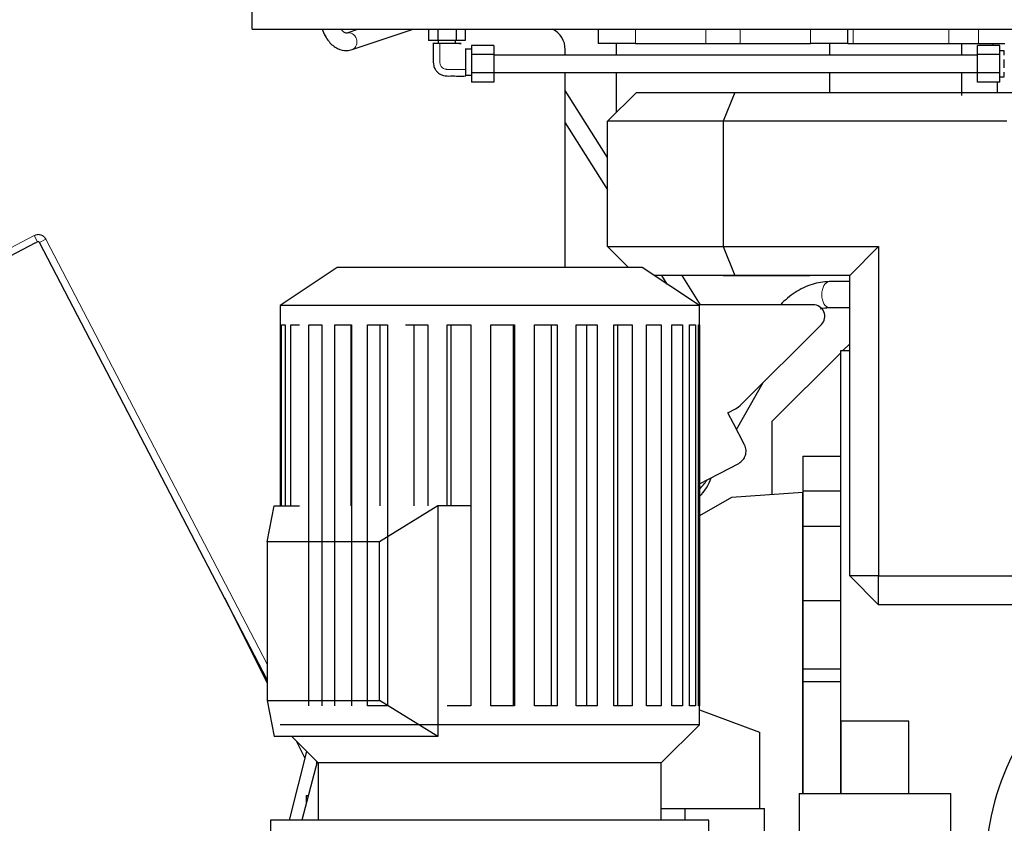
# Model space of a CAD drawing. Header units: inches. Extents: x 0 to 23760, y -13 to 16800.
# Tile 141 of 204: x 10283 to 10964, y 12775 to 13332. Entities that reach past the tile are written whole.
import ezdxf

# ---------------------------------------------------------------- set-up
doc = ezdxf.new("R2010")
doc.units = ezdxf.units.IN
doc.layers.add('254', color=7, linetype='Continuous', true_color=0xffffff)
doc.styles.add('latin_extended', font='simplex.shx')
doc.dimstyles.get("Standard").update_dxf_attribs({"dimtxt": 0.18, "dimasz": 0.18, "dimexe": 0.18, "dimexo": 0.0625, "dimgap": 0.09, "dimtad": 0, "dimtih": 1, "dimtoh": 1, "dimdec": 4, "dimzin": 0, "dimdsep": 46, "dimtxsty": 'Standard', "dimcen": 0.09, "dimadec": 0, "dimazin": 0, "dimtfac": 1, "dimtdec": 4, "dimtofl": 0, "dimtmove": 0, "dimatfit": 3, "dimfxl": 1, "dimtolj": 1, "dimtzin": 0, "dimarcsym": 0})

# ---------------------------------------------------------------- blocks, each defined once
blk = doc.blocks.new('_U8')
at = {"layer": '254', "color": 3, "linetype": 'Continuous', "lineweight": 13, "transparency": 16777216}
for p, q in [((11466.41, 13424.57), (11466.41, 13743.82)), ((11478.41, 12774.57), (11478.41, 13743.82)), ((11466.41, 13703.82), (9606.21, 13703.82)), ((11326.41, 13703.82), (11186.41, 13703.82)), ((11478.41, 13703.82), (11466.41, 13703.82)), ((11618.41, 13703.82), (11758.41, 13703.82))]:
    blk.add_line(p, q, dxfattribs=at)
at = {"layer": '254', "color": 3, "transparency": 16777216}
for points in [[(11326.41, 13680.48), (11326.41, 13727.15), (11466.41, 13703.82)], [(11618.41, 13727.15), (11618.41, 13680.48), (11478.41, 13703.82)]]:
    blk.add_solid(points, dxfattribs=at)
at = {"layer": 'Defpoints', "color": 0, "transparency": 16777216}
for p in [(11466.41, 13703.82), (11466.41, 13384.57), (11478.41, 12734.57)]:
    blk.add_point(p, dxfattribs=at)
at = {"layer": '254', "color": 2, "lineweight": 13, "transparency": 16777216, "insert": (9676.21, 13913.82), "char_height": 140, "attachment_point": 1, "style": 'latin_extended'}
blk.add_mtext('\\A1;\\C2;12', dxfattribs=at)

msp = doc.modelspace()

# ---------------------------------------------------------------- linework, layer by layer
at = {"layer": '254', "color": 2, "linetype": 'Continuous', "lineweight": 25}
for p, q in [((10443.41, 13325.567), (10443.41, 13340.073)), ((10443.41, 13325.567), (12513.41, 13325.567)), ((10517.209, 13325.567), (10509.038, 13322.825)), ((10512.857, 13311.449), (10554.919, 13325.567)), ((10565.709, 13325.567), (10565.709, 13317.567)), ((10572.06, 13325.567), (10572.06, 13317.567)), ((10584.761, 13325.567), (10584.761, 13317.567)), ((10591.112, 13325.567), (10591.112, 13317.567)), ((10683.133, 13325.567), (10683.133, 13315.567)), ((10856.132, 13315.567), (10856.132, 13325.567)), ((10572.06, 13317.567), (10565.709, 13317.567)), ((10584.761, 13317.567), (10572.06, 13317.567)), ((10572.41, 13317.567), (10572.41, 13315.567)), ((10584.41, 13315.567), (10572.41, 13315.567)), ((10584.41, 13315.567), (10584.41, 13317.567)), ((10591.112, 13317.567), (10584.761, 13317.567)), ((10591.41, 13300.015), (10591.41, 13311.567)), ((10595.41, 13311.567), (10591.41, 13311.567)), ((10595.41, 13314.269), (10595.41, 13307.918)), ((10610.91, 13314.269), (10595.41, 13314.269)), ((10610.91, 13314.269), (10610.91, 13307.918)), ((10660.312, 13307.565), (10660.312, 13311.335)), ((10708.965, 13315.567), (10683.133, 13315.567)), ((10695.702, 13315.567), (10695.702, 13307.567)), ((10708.965, 13315.567), (10757.709, 13315.567)), ((10757.709, 13315.567), (10781.555, 13315.567)), ((10781.555, 13315.567), (10830.298, 13315.567)), ((10856.132, 13315.567), (10830.298, 13315.567)), ((10843.518, 13307.567), (10843.518, 13315.567)), ((10856.132, 13315.567), (10859.701, 13315.567)), ((10859.701, 13315.567), (10925.894, 13315.567)), ((10925.894, 13315.567), (10946.545, 13315.567)), ((10945.91, 13307.918), (10945.91, 13314.269)), ((10961.41, 13314.269), (10945.91, 13314.269)), ((10946.545, 13315.567), (10964.779, 13315.567)), ((10956.41, 13315.567), (10956.41, 13314.269)), ((10961.41, 13307.918), (10961.41, 13314.269)), ((10595.41, 13307.918), (10595.41, 13295.216)), ((10610.91, 13307.918), (10595.41, 13307.918)), ((10610.91, 13307.918), (10610.91, 13295.216)), ((10945.91, 13307.567), (10610.91, 13307.567)), ((10945.91, 13295.216), (10945.91, 13307.918)), ((10961.41, 13307.918), (10945.91, 13307.918)), ((10964.41, 13310.567), (10961.41, 13310.567)), ((10961.41, 13295.216), (10961.41, 13307.918)), ((10964.41, 13307.449), (10964.41, 13310.407)), ((10964.41, 13298.609), (10964.41, 13304.525)), ((10591.41, 13293.567), (10591.41, 13295.138)), ((10591.41, 13293.567), (10595.41, 13293.567)), ((10595.41, 13295.216), (10595.41, 13288.865)), ((10610.91, 13295.216), (10595.41, 13295.216)), ((10610.91, 13295.567), (10945.91, 13295.567)), ((10610.91, 13295.216), (10610.91, 13288.865)), ((10660.312, 13160.343), (10660.312, 13295.566)), ((10695.702, 13295.568), (10695.702, 13267.799)), ((10843.518, 13281.707), (10843.518, 13295.567)), ((10945.91, 13288.865), (10945.91, 13295.216)), ((10961.41, 13295.216), (10945.91, 13295.216)), ((10961.41, 13288.865), (10961.41, 13295.216)), ((10961.41, 13292.567), (10964.41, 13292.567)), ((10964.41, 13292.727), (10964.41, 13295.685)), ((10610.91, 13288.865), (10595.41, 13288.865)), ((10961.41, 13288.865), (10945.91, 13288.865)), ((10689.612, 13236.603), (10660.313, 13282.996)), ((10709.61, 13281.707), (10689.61, 13261.707)), ((10709.61, 13281.707), (10777.895, 13281.707)), ((10777.895, 13281.707), (10769.61, 13261.707)), ((10777.895, 13281.707), (10974.364, 13281.707)), ((10660.314, 13260.522), (10689.608, 13214.136)), ((10689.61, 13174.892), (10689.61, 13261.707)), ((10769.61, 13261.707), (10689.61, 13261.707)), ((10966.08, 13261.707), (10769.61, 13261.707)), ((10769.61, 13261.707), (10769.61, 13174.906)), ((10293.067, 13177.231), (10259.294, 13159.65)), ((10293.116, 13177.138), (10293.067, 13177.231)), ((10294.89, 13178.062), (10293.116, 13177.138)), ((10453.904, 12874.763), (10296.238, 13177.637)), ((10689.61, 13174.892), (10769.61, 13174.906)), ((10689.61, 13174.892), (10704.163, 13160.342)), ((10769.61, 13174.906), (10877.389, 13174.924)), ((10769.61, 13174.906), (10777.895, 13154.907)), ((10877.389, 13174.924), (10857.389, 13154.92)), ((10877.389, 13174.924), (10877.389, 12946.766)), ((10502.455, 13160.342), (10462.855, 13133.942)), ((10713.655, 13160.342), (10502.455, 13160.342)), ((10753.255, 13133.942), (10713.655, 13160.342)), ((10777.895, 13154.907), (10721.822, 13154.898)), ((10727.018, 13154.9), (10730.799, 13148.914)), ((10754.044, 13134.58), (10741.21, 13154.901)), ((10769.61, 13154.906), (10829.61, 13154.906)), ((10857.389, 13154.92), (10777.895, 13154.907)), ((10829.61, 13154.906), (10829.62, 13154.916)), ((10857.389, 12946.766), (10857.389, 13154.92)), ((10857.389, 13150.563), (10843.176, 13150.563)), ((10753.255, 13133.942), (10462.855, 13133.942)), ((10462.855, 13133.942), (10462.855, 13120.742)), ((10832.069, 13134.58), (10752.297, 13134.58)), ((10753.255, 13120.742), (10753.255, 13133.942)), ((10843.176, 13132.563), (10857.389, 13132.563)), ((10462.869, 13120.742), (10462.869, 12995.338)), ((10463.737, 12995.338), (10463.737, 13120.742)), ((10463.737, 13120.742), (10466.458, 13120.742)), ((10466.458, 13120.742), (10466.458, 12995.338)), ((10470.212, 12995.338), (10470.212, 13120.742)), ((10470.212, 13120.742), (10476.236, 13120.742)), ((10482.712, 12856.742), (10482.712, 13120.742)), ((10482.712, 13120.742), (10491.775, 13120.742)), ((10491.775, 13120.742), (10491.775, 12856.742)), ((10500.69, 12856.742), (10500.69, 13120.742)), ((10500.69, 13120.742), (10512.396, 13120.742)), ((10511.892, 13120.742), (10511.892, 12995.338)), ((10512.396, 13120.742), (10512.396, 12856.742)), ((10523.361, 12856.742), (10523.361, 13120.742)), ((10523.361, 13120.742), (10537.198, 13120.742)), ((10531.988, 13120.742), (10531.988, 12995.338)), ((10537.198, 13120.742), (10537.198, 12856.742)), ((10549.733, 13120.742), (10565.097, 13120.742)), ((10555.41, 13120.742), (10555.41, 12995.338)), ((10565.097, 13120.742), (10565.097, 12995.338)), ((10578.654, 12995.338), (10578.654, 13120.742)), ((10578.654, 13120.742), (10594.873, 13120.742)), ((10581.132, 13120.742), (10581.132, 12995.338)), ((10594.873, 13120.742), (10594.873, 12856.742)), ((10608.86, 12856.742), (10608.86, 13120.742)), ((10608.86, 13120.742), (10625.225, 13120.742)), ((10624.404, 12856.742), (10624.404, 13120.742)), ((10625.225, 13120.742), (10625.225, 12856.742)), ((10639.03, 12856.742), (10639.03, 13120.742)), ((10639.03, 13120.742), (10654.827, 13120.742)), ((10650.768, 12856.742), (10650.768, 13120.742)), ((10654.827, 13120.742), (10654.827, 12856.742)), ((10667.847, 12856.742), (10667.847, 13120.742)), ((10667.847, 13120.742), (10682.384, 13120.742)), ((10675.265, 12856.742), (10675.265, 13120.742)), ((10682.384, 13120.742), (10682.384, 12856.742)), ((10694.051, 12856.742), (10694.051, 13120.742)), ((10694.051, 13120.742), (10706.693, 13120.742)), ((10696.824, 12856.742), (10696.824, 13120.742)), ((10706.693, 13120.742), (10706.693, 12856.742)), ((10716.496, 12856.742), (10716.496, 13120.742)), ((10716.496, 13120.742), (10726.691, 13120.742)), ((10726.691, 13120.742), (10726.691, 12856.742)), ((10734.202, 12856.742), (10734.202, 13120.742)), ((10734.202, 13120.742), (10741.504, 13120.742)), ((10741.504, 13120.742), (10741.504, 12856.742)), ((10746.395, 12856.742), (10746.395, 13120.742)), ((10746.395, 13120.742), (10750.485, 13120.742)), ((10750.485, 13120.742), (10750.485, 12856.742)), ((10752.541, 12856.742), (10752.541, 13120.742)), ((10752.541, 13120.742), (10753.255, 13120.742)), ((10753.241, 13120.742), (10753.241, 12856.742)), ((10782.375, 13065.583), (10837.723, 13120.931)), ((10857.389, 13107.546), (10852.41, 13102.567)), ((10850.91, 13101.067), (10803.41, 13053.567)), ((10857.393, 13102.567), (10850.91, 13102.567)), ((10850.91, 13102.567), (10850.91, 12796.015)), ((10778.91, 13048.178), (10797.498, 13080.706)), ((10772.831, 13059.736), (10778.245, 13062.555)), ((10776.759, 13052.309), (10772.831, 13059.736)), ((10784.485, 13037.468), (10776.759, 13052.309)), ((10803.41, 13053.567), (10803.41, 13003.063)), ((10753.24, 13010.521), (10780.456, 13024.689)), ((10824.96, 13029.567), (10824.96, 13005.567)), ((10824.96, 13029.567), (10850.91, 13029.567)), ((10824.91, 13004.567), (10775.41, 13001.106)), ((10824.91, 12796.008), (10824.91, 13004.567)), ((10824.96, 13005.567), (10824.96, 12981.067)), ((10824.96, 13005.567), (10850.91, 13005.567)), ((10775.41, 13001.106), (10753.24, 12988.324)), ((10453.906, 12970.342), (10458.855, 12995.342)), ((10458.855, 12995.342), (10476.238, 12995.342)), ((10571.992, 12995.342), (10531.687, 12970.342)), ((10594.874, 12995.342), (10571.992, 12995.342)), ((10571.992, 12995.342), (10571.992, 12835.342)), ((10824.96, 12981.067), (10824.96, 12929.567)), ((10824.96, 12981.067), (10850.91, 12981.067)), ((10453.906, 12970.342), (10453.906, 12860.342)), ((10531.687, 12970.342), (10453.906, 12970.342)), ((10531.687, 12860.342), (10531.687, 12970.342)), ((10877.389, 12946.766), (10857.389, 12946.766)), ((10877.389, 12926.766), (10857.389, 12946.766)), ((10877.389, 12926.766), (10877.389, 12946.766)), ((10877.389, 12946.766), (11005.389, 12946.766)), ((10424.358, 12931.52), (10453.904, 12872.51)), ((10824.96, 12929.567), (10824.96, 12882.383)), ((10824.96, 12929.567), (10850.91, 12929.567)), ((11005.389, 12926.766), (10877.389, 12926.766)), ((10824.96, 12882.383), (10824.96, 12873.567)), ((10824.96, 12882.383), (10850.91, 12882.383)), ((10824.96, 12873.567), (10824.96, 12796.014)), ((10824.96, 12873.567), (10850.91, 12873.567)), ((10453.906, 12860.342), (10458.855, 12835.342)), ((10453.906, 12860.342), (10531.687, 12860.342)), ((10537.198, 12856.742), (10523.361, 12856.742)), ((10571.992, 12835.342), (10531.687, 12860.342)), ((10594.873, 12856.742), (10578.654, 12856.742)), ((10625.225, 12856.742), (10608.86, 12856.742)), ((10654.827, 12856.742), (10639.03, 12856.742)), ((10682.384, 12856.742), (10667.847, 12856.742)), ((10706.693, 12856.742), (10694.051, 12856.742)), ((10726.691, 12856.742), (10716.496, 12856.742)), ((10741.504, 12856.742), (10734.202, 12856.742)), ((10750.485, 12856.742), (10746.395, 12856.742)), ((10753.255, 12856.742), (10752.541, 12856.742)), ((10753.254, 12854.023), (10794.91, 12838.556)), ((10753.255, 12843.542), (10753.255, 12856.742)), ((10753.255, 12843.542), (10462.855, 12843.542)), ((10726.855, 12817.142), (10753.255, 12843.542)), ((10898.269, 12846.017), (10851.269, 12846.017)), ((10851.269, 12846.017), (10851.269, 12796.017)), ((10898.269, 12796.017), (10898.269, 12846.017)), ((10571.992, 12835.342), (10458.855, 12835.342)), ((10471.055, 12835.342), (10489.255, 12817.142)), ((10794.91, 12838.556), (10794.91, 12785.566)), ((10473.978, 12832.419), (10480.011, 12820.372)), ((10481.237, 12825.16), (10469.06, 12777.544)), ((10488.583, 12817.815), (10477.793, 12777.545)), ((10487.987, 12818.41), (10487.987, 12815.592)), ((10726.855, 12817.142), (10489.255, 12817.142)), ((10489.255, 12817.142), (10489.255, 12777.542)), ((10726.855, 12777.542), (10726.855, 12817.142)), ((10480.94, 12794.565), (10481.04, 12794.565)), ((10480.94, 12794.565), (10480.94, 12789.292)), ((10481.04, 12794.565), (10482.354, 12794.565)), ((10822.269, 12796.017), (10874.769, 12796.017)), ((10822.269, 12796.017), (10822.269, 12713.588)), ((10874.769, 12796.017), (10927.269, 12796.017)), ((10927.269, 12713.588), (10927.269, 12796.017)), ((10726.855, 12785.567), (10743.31, 12785.567)), ((10743.31, 12785.567), (10798.312, 12785.567)), ((10743.31, 12777.542), (10743.31, 12785.567)), ((10798.312, 12561.742), (10798.312, 12785.567)), ((10759.855, 12777.542), (10456.255, 12777.542)), ((10456.255, 12777.542), (10456.255, 12764.342)), ((10759.855, 12764.342), (10759.855, 12777.542))]:
    msp.add_line(p, q, dxfattribs=at)
at = {"layer": '254', "color": 110, "linetype": 'Continuous', "lineweight": 13}
for p, q in [((10708.965, 13325.567), (10708.965, 13315.567)), ((10757.709, 13325.567), (10757.709, 13315.567)), ((10781.555, 13325.567), (10781.555, 13315.567)), ((10830.298, 13325.567), (10830.298, 13315.567)), ((10859.701, 13325.567), (10859.701, 13315.567)), ((10925.894, 13325.567), (10925.894, 13315.567)), ((10946.545, 13325.567), (10946.545, 13315.567)), ((10512.853, 13311.447), (10512.857, 13311.449)), ((10257.349, 13164.156), (10292.581, 13182.497)), ((10294.89, 13178.062), (10292.581, 13182.497)), ((10296.238, 13177.637), (10300.673, 13179.945)), ((10300.673, 13179.945), (10453.905, 12885.589))]:
    msp.add_line(p, q, dxfattribs=at)
at = {"layer": '254', "color": 2, "linetype": 'Continuous', "lineweight": 25}
for centre, radius, start, end in [((10731.745, 13024.067), 31, 313.903125, 342.445781), ((11128.42, 12743.66), 176.968, 129.104483, 232.954739)]:
    msp.add_arc(centre, radius, start, end, dxfattribs=at)
for centre, major_axis, ratio, start_param, end_param in [((10644.302, 13311.315), (11.327, 11.327), 0.9987828, 5.4983961, 6.5949183), ((10832.046, 13126.575), (7.422, 3.074), 0.9958623, 5.1065561, 7.4598145), ((10770.965, 13076.814), (-13.239, -9.707), 0.9746497, 1.4141718, 1.7274209)]:
    msp.add_ellipse(centre, major_axis=major_axis, ratio=ratio, start_param=start_param, end_param=end_param, dxfattribs=at)
at = {"layer": '254', "color": 110, "linetype": 'Continuous', "lineweight": 13}
for centre, major_axis, ratio, start_param, end_param in [((10510.948, 13317.137), (1.909, -5.688), 0.8311584, 0, 3.1407741), ((10843.176, 13141.563), (0, -9), 0.5756266, 3.1415927, 4.712389), ((10843.176, 13141.563), (0, -9), 0.5756266, 4.712389, 6.2831853)]:
    msp.add_ellipse(centre, major_axis=major_axis, ratio=ratio, start_param=start_param, end_param=end_param, dxfattribs=at)
at = {"layer": '254', "color": 2, "linetype": 'Continuous', "lineweight": 25}
for points, knots in [([(10491.895, 13325.558), (10491.904, 13325.533), (10493.129, 13322.193), (10496.111, 13316.764), (10502.19, 13311.688), (10508.264, 13310.392), (10511.626, 13311.043), (10512.857, 13311.449)], [0, 0, 0, 0, 0.0025037, 0.3314443, 0.6107709, 0.8593107, 1, 1, 1, 1]), ([(10509.038, 13322.825), (10508.9, 13322.74), (10508.367, 13322.72), (10507.461, 13322.902), (10505.903, 13324.571), (10505.314, 13325.406)], [0, 0, 0, 0, 0.2498615, 0.716477, 1, 1, 1, 1]), ([(10573.504, 13315.567), (10573.49, 13315.567), (10573.476, 13315.567), (10573.435, 13315.567), (10573.369, 13315.567), (10573.234, 13315.567), (10572.966, 13315.567), (10572.429, 13315.567), (10571.356, 13315.567), (10570.282, 13315.567), (10569.362, 13315.567), (10569.02, 13315.567), (10568.784, 13315.567), (10568.688, 13315.567), (10568.634, 13315.567), (10568.596, 13315.567), (10568.608, 13315.567), (10568.666, 13315.567), (10568.762, 13315.567), (10568.852, 13315.567), (10568.905, 13315.567)], [0, 0, 0, 0, 0.0055095, 0.0110189, 0.0220378, 0.0440756, 0.0881513, 0.1763025, 0.352605, 0.70521, 0.7933613, 0.8815125, 0.9035504, 0.9255882, 0.9366071, 0.9393618, 0.9421165, 0.947626, 0.9696638, 1, 1, 1, 1]), ([(10568.905, 13315.567), (10568.761, 13312.111), (10569.045, 13307.02), (10568.763, 13300.925), (10570.076, 13297.772), (10571.608, 13295.765), (10573.616, 13294.236), (10576.769, 13292.918), (10582.865, 13293.203), (10587.955, 13292.918), (10591.41, 13293.061)], [0, 0, 0, 0, 0.2533578, 0.3777778, 0.4388868, 0.4999352, 0.5611436, 0.6222795, 0.7466422, 1, 1, 1, 1]), ([(10587.105, 13315.567), (10587.223, 13315.567), (10587.494, 13315.567), (10587.801, 13315.567), (10588.037, 13315.567), (10588.133, 13315.567), (10588.187, 13315.567), (10588.225, 13315.567), (10588.213, 13315.567), (10588.155, 13315.567), (10587.962, 13315.567), (10587.144, 13315.567), (10585.777, 13315.567), (10584.387, 13315.567), (10583.589, 13315.567), (10583.383, 13315.567), (10583.334, 13315.567), (10583.311, 13315.567), (10583.248, 13315.567), (10583.128, 13315.567), (10582.936, 13315.567), (10582.473, 13315.567), (10581.784, 13315.567), (10579.944, 13315.567), (10577.797, 13315.567), (10575.65, 13315.567), (10574.577, 13315.567), (10574.039, 13315.567), (10573.772, 13315.567), (10573.636, 13315.567), (10573.562, 13315.567), (10573.519, 13315.567), (10573.504, 13315.567)], [0, 0, 0, 0, 0.0323583, 0.0744296, 0.0849475, 0.0954653, 0.1007242, 0.102039, 0.1033537, 0.1059832, 0.116501, 0.1585724, 0.3268579, 0.4951434, 0.5372148, 0.5477327, 0.5503621, 0.5516769, 0.5529916, 0.5582505, 0.5687684, 0.5792862, 0.6213576, 0.663429, 0.8317145, 0.9158572, 0.9579286, 0.9789643, 0.9894822, 0.9947411, 0.9973705, 1, 1, 1, 1]), ([(10591.41, 13297.661), (10591.41, 13297.675), (10591.41, 13297.719), (10591.41, 13297.793), (10591.41, 13297.928), (10591.41, 13298.196), (10591.41, 13298.733), (10591.41, 13299.806), (10591.41, 13301.954), (10591.41, 13304.101), (10591.41, 13305.941), (10591.41, 13306.629), (10591.41, 13307.093), (10591.41, 13307.284), (10591.41, 13307.405), (10591.41, 13307.467), (10591.41, 13307.49), (10591.41, 13307.54), (10591.41, 13307.745), (10591.41, 13308.544), (10591.41, 13309.933), (10591.41, 13311.248), (10591.41, 13311.973), (10591.41, 13312.073)], [0, 0, 0, 0, 0.0030258, 0.0060516, 0.0121031, 0.0242062, 0.0484124, 0.0968248, 0.1936496, 0.3872993, 0.4357117, 0.4841241, 0.4962272, 0.5083303, 0.5143818, 0.5158947, 0.5174076, 0.5204334, 0.5325365, 0.5809489, 0.7745985, 0.9682481, 1, 1, 1, 1]), ([(10591.41, 13293.121), (10591.41, 13293.256), (10591.41, 13293.539), (10591.41, 13294.439), (10591.41, 13295.513), (10591.41, 13296.586), (10591.41, 13297.123), (10591.41, 13297.391), (10591.41, 13297.526), (10591.41, 13297.592), (10591.41, 13297.632), (10591.41, 13297.647), (10591.41, 13297.661)], [0, 0, 0, 0, 0.08773, 0.1890933, 0.5945467, 0.7972733, 0.8986367, 0.9493183, 0.9746592, 0.9873296, 0.9936648, 1, 1, 1, 1]), ([(10934.961, 13279.451), (10934.985, 13283.344), (10934.988, 13288.726), (10934.995, 13294.103), (10934.996, 13295.555)], [0, 0, 0, 0, 0.7298116, 1, 1, 1, 1]), ([(10959.41, 13288.865), (10959.41, 13287.265), (10959.41, 13284.88), (10959.41, 13282.494), (10959.41, 13281.707)], [0, 0, 0, 0, 0.6703168, 1, 1, 1, 1]), ([(10296.238, 13177.637), (10296.207, 13177.695), (10296.171, 13177.75), (10296.11, 13177.826), (10296.089, 13177.85), (10296.043, 13177.897), (10296.019, 13177.92), (10295.943, 13177.983), (10295.89, 13178.02), (10295.818, 13178.059), (10295.804, 13178.066), (10295.774, 13178.081), (10295.759, 13178.088), (10295.714, 13178.107), (10295.683, 13178.118), (10295.59, 13178.148), (10295.526, 13178.161), (10295.445, 13178.17), (10295.428, 13178.172), (10295.395, 13178.174), (10295.346, 13178.176), (10295.265, 13178.172), (10295.2, 13178.164), (10295.152, 13178.155), (10295.136, 13178.151), (10295.104, 13178.144), (10295.088, 13178.139), (10295.009, 13178.116), (10294.948, 13178.092), (10294.89, 13178.062)], [0, 0, 0, 0, 0.125, 0.125, 0.1875, 0.1875, 0.25, 0.25, 0.375, 0.375, 0.40625, 0.40625, 0.4375, 0.4375, 0.5, 0.5, 0.625, 0.625, 0.65625, 0.65625, 0.6875, 0.75, 0.8125, 0.8125, 0.84375, 0.84375, 0.875, 0.875, 1, 1, 1, 1]), ([(10843.263, 13150.562), (10839.197, 13150.523), (10831.226, 13149.247), (10819.446, 13143.671), (10812.516, 13137.824), (10809.484, 13134.612)], [0, 0, 0, 0, 0.3373029, 0.6745997, 1, 1, 1, 1]), ([(10780.456, 13024.689), (10780.458, 13024.69), (10780.46, 13024.691), (10781.557, 13025.263), (10782.549, 13026.061), (10784.135, 13027.952), (10784.747, 13029.067), (10785.304, 13030.836), (10785.433, 13031.454), (10785.567, 13032.685), (10785.574, 13033.302), (10785.465, 13034.54), (10785.348, 13035.158), (10785.002, 13036.341), (10784.773, 13036.915), (10784.485, 13037.468)], [0, 0, 0, 0, 0.0004792, 0.0004792, 0.2504723, 0.2504723, 0.5004653, 0.5004653, 0.6254619, 0.6254619, 0.7504584, 0.7504584, 0.8754549, 0.8754549, 1, 1, 1, 1]), ([(10753.267, 13006.886), (10753.336, 13006.954), (10755.159, 13008.78), (10756.828, 13010.737), (10758.3, 13012.752)], [0, 0, 0, 0, 0.0374322, 1, 1, 1, 1])]:
    msp.add_open_spline(points, degree=3, knots=knots, dxfattribs=at)
at = {"layer": '254', "color": 110, "linetype": 'Continuous', "lineweight": 13}
for points, knots in [([(10573.504, 13315.567), (10573.504, 13313.841), (10573.504, 13310.39), (10573.504, 13306.507), (10573.504, 13304.026), (10573.504, 13303.16), (10573.504, 13302.654), (10573.508, 13302.306), (10573.541, 13301.876), (10573.802, 13300.517), (10574.458, 13299.377), (10575.932, 13298.253), (10576.89, 13297.857), (10577.719, 13297.698), (10578.15, 13297.665), (10578.497, 13297.66), (10579.003, 13297.661), (10579.87, 13297.661), (10582.35, 13297.661), (10586.233, 13297.661), (10589.685, 13297.661), (10591.41, 13297.661)], [0, 0, 0, 0, 0.125, 0.25, 0.28125, 0.3046875, 0.3125, 0.3203125, 0.34375, 0.375, 0.5, 0.5625, 0.625, 0.65625, 0.6796875, 0.6875, 0.6953125, 0.71875, 0.75, 0.875, 1, 1, 1, 1]), ([(10292.581, 13182.497), (10292.757, 13182.588), (10293.115, 13182.753), (10293.487, 13182.881), (10293.772, 13182.964), (10293.868, 13182.989), (10294.06, 13183.035), (10294.156, 13183.055), (10294.445, 13183.109), (10294.833, 13183.162), (10295.223, 13183.176), (10295.518, 13183.173), (10295.616, 13183.17), (10295.764, 13183.161), (10295.813, 13183.157), (10295.912, 13183.149), (10295.961, 13183.144), (10296.206, 13183.117), (10296.399, 13183.086), (10296.782, 13183.005), (10296.971, 13182.955), (10297.344, 13182.837), (10297.528, 13182.769), (10297.755, 13182.672), (10297.8, 13182.652), (10297.89, 13182.611), (10298.024, 13182.548), (10298.155, 13182.48), (10298.412, 13182.339), (10298.745, 13182.134), (10299.057, 13181.897), (10299.283, 13181.708), (10299.357, 13181.643), (10299.465, 13181.542), (10299.501, 13181.508), (10299.572, 13181.439), (10299.607, 13181.404), (10299.779, 13181.228), (10300.039, 13180.935), (10300.268, 13180.619), (10300.482, 13180.291), (10300.581, 13180.121), (10300.673, 13179.945)], [0, 0, 0, 0, 0.0625, 0.125, 0.125, 0.15625, 0.15625, 0.1875, 0.1875, 0.25, 0.3125, 0.3125, 0.34375, 0.34375, 0.359375, 0.359375, 0.375, 0.375, 0.4375, 0.4375, 0.5, 0.5, 0.5625, 0.5625, 0.578125, 0.578125, 0.59375, 0.625, 0.625, 0.6875, 0.75, 0.75, 0.78125, 0.78125, 0.796875, 0.796875, 0.8125, 0.8125, 0.875, 0.9375, 0.9375, 1, 1, 1, 1])]:
    msp.add_open_spline(points, degree=3, knots=knots, dxfattribs=at)
at = {"layer": '254', "color": 2, "linetype": 'Continuous', "lineweight": 25}
for points in [[(10935.009, 13307.556), (10935.01, 13310.223), (10935.009, 13312.894), (10935.006, 13315.569)], [(10837.17, 13131.748), (10839.142, 13132.294), (10841.107, 13132.562), (10843.089, 13132.564)]]:
    msp.add_open_spline(points, degree=3, dxfattribs=at)

# ---------------------------------------------------------------- dimensions: what is measured, and where the dimension line sits
at = {"layer": '254', "color": 2, "linetype": 'Continuous', "lineweight": 13}
dim = msp.add_linear_dim(base=(11466.41, 13703.816), p1=(11478.41, 12734.567), p2=(11466.41, 13384.567), text='\\C2;12', dimstyle='Standard', override={"dimscale": 40, "dimtxt": 3.5, "dimasz": 3.5, "dimexe": 1, "dimexo": 1, "dimgap": 1.75, "dimtad": 1, "dimtih": 1, "dimtoh": 0, "dimdec": 2, "dimlfac": 0.025, "dimzin": 8, "dimdsep": 46, "dimlunit": 2, "dimpost": '', "dimtxsty": 'latin_extended', "dimsah": 1, "dimse1": 0, "dimse2": 0, "dimsd1": 0, "dimsd2": 0, "dimclrd": 3, "dimclre": 3, "dimclrt": 2, "dimtol": 0, "dimtm": -0.1, "dimtfac": 0.714286, "dimtdec": 3, "dimtofl": 1, "dimtmove": 0, "dimtzin": 8, "dimlwd": 13, "dimlwe": 13}, dxfattribs=at)
dim.commit()
dim.dimension.update_dxf_attribs({"geometry": '_U8', "text_midpoint": (9776.206, 13703.816), "dimtype": 160})

doc.saveas('drawing.dxf')
